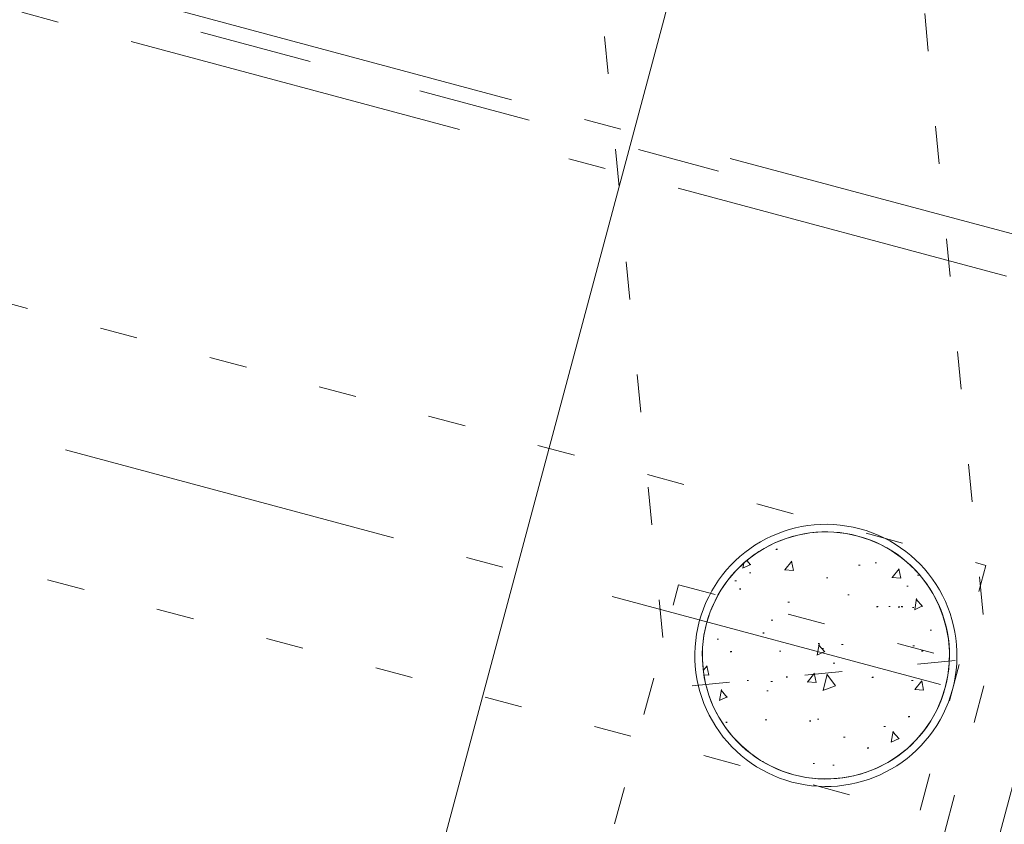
# Model space of a CAD drawing. Header units: millimetres. Extents: x -62314 to 79800, y -34032 to 28340.
# Tile 133 of 256: x 65728 to 66648, y -11776 to -11024. Entities that reach past the tile are written whole.
import ezdxf

# ---------------------------------------------------------------- set-up
doc = ezdxf.new("R2010")
doc.units = ezdxf.units.MM
doc.header["$LTSCALE"] = 508
doc.header["$PDMODE"] = 1
doc.header["$PDSIZE"] = -2
for name, pattern in [('Dash Style-1', [0.41664, 0.20828, -0.20836]), ('Dash Style-5', [0.20828000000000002, 0.069425, -0.138855]), ('Dash Style-6', [1.0416400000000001, 0.625, -0.20828, 0.06943000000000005, -0.13893])]:
    doc.linetypes.add(name, pattern=pattern)
for name, color, linetype, lineweight in [('(00) tekening-aanzicht grijs', 8, 'Continuous', 0), ('(00) tekening-stramien-algemeen', 7, 'Dash Style-6', 0), ('(28) hoofddraagconstructie-bovenliggend', 1, 'Dash Style-5', 0), ('(__) constructies_materialen-q beton', 6, 'Continuous', 0), ('(__) constructies_materialen-Xh2 staalproducten', 1, 'Continuous', 0), ('None', 7, 'Continuous', 0)]:
    doc.layers.add(name, color=color, linetype=linetype, lineweight=lineweight)

# ---------------------------------------------------------------- blocks, each defined once
blk = doc.blocks.new('kolom 244.5x6.3-staal-beton')
at = {"layer": '(__) constructies_materialen-q beton', "linetype": 'Continuous', "lineweight": 0, "transparency": 33554687}
h = blk.add_hatch(dxfattribs=at)
h.set_pattern_fill('(__)q beton gewapend fijn 1_5', color=253, style=0, pattern_type=2)
h.set_pattern_definition([(95, (0, 0), (77.05205769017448, 64.65435867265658), [10.4775, -115.2525])])
h.paths.add_polyline_path([(115.4999999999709, 7.072335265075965e-15), (114.9438359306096, -11.32097970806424), (113.280699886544, -22.53293219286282), (110.526608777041, -33.5278802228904), (106.7080860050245, -44.19993643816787), (101.8619060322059, -54.44632310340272), (96.03474022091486, -64.16836191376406), (89.28270736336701, -73.27242432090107), (81.67083322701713, -81.67083322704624), (73.27242432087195, -89.28270736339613), (64.16836191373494, -96.03474022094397), (54.44632310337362, -101.861906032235), (44.19993643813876, -106.7080860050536), (33.5278802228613, -110.5266087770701), (22.53293219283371, -113.2806998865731), (11.32097970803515, -114.9438359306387), (-2.91038304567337e-11, -115.5), (-11.32097970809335, -114.9438359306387), (-22.53293219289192, -113.2806998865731), (-33.52788022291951, -110.5266087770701), (-44.19993643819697, -106.7080860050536), (-54.44632310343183, -101.861906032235), (-64.16836191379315, -96.03474022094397), (-73.27242432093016, -89.28270736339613), (-81.67083322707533, -81.67083322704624), (-89.28270736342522, -73.27242432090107), (-96.03474022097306, -64.16836191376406), (-101.8619060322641, -54.44632310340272), (-106.7080860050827, -44.19993643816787), (-110.5266087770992, -33.5278802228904), (-113.2806998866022, -22.53293219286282), (-114.9438359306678, -11.32097970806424), (-115.5000000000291, 7.072335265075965e-15), (-114.9438359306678, 11.32097970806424), (-113.2806998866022, 22.53293219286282), (-110.5266087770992, 33.5278802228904), (-106.7080860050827, 44.19993643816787), (-101.8619060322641, 54.44632310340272), (-96.03474022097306, 64.16836191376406), (-89.28270736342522, 73.27242432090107), (-81.67083322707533, 81.67083322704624), (-73.27242432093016, 89.28270736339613), (-64.16836191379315, 96.03474022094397), (-54.44632310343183, 101.861906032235), (-44.19993643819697, 106.7080860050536), (-33.52788022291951, 110.5266087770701), (-22.53293219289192, 113.2806998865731), (-11.32097970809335, 114.9438359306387), (-2.91038304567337e-11, 115.5), (11.32097970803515, 114.9438359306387), (22.53293219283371, 113.2806998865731), (33.5278802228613, 110.5266087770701), (44.19993643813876, 106.7080860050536), (54.44632310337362, 101.861906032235), (64.16836191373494, 96.03474022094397), (73.27242432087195, 89.28270736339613), (81.67083322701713, 81.67083322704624), (89.28270736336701, 73.27242432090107), (96.03474022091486, 64.16836191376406), (101.8619060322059, 54.44632310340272), (106.7080860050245, 44.19993643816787), (110.526608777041, 33.5278802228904), (113.280699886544, 22.53293219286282), (114.9438359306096, 11.32097970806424)])
h = blk.add_hatch(dxfattribs=at)
h.set_pattern_fill('(__)q beton gewapend fijn 1_5-1', color=8, style=0, pattern_type=2)
h.set_pattern_definition([(40.00000000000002, (0, 0), (-88.00983895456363, 60.59735359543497), [8.382000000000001, -92.202]), (145.451, (6.420980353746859, 5.387844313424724), (-10.95718694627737, 125.2516302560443), [8.9045, -97.9495]), (91.1842, (-19.75656346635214, 19.75656346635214), (121.7756337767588, 89.07437708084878), [15.71625, -172.87875]), (141.6356, (-9.608612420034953, 27.17943104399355), (-3.897379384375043, 188.5545378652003), [13.35675, -146.92425]), (36.18400000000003, (-19.75656346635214, 19.75656346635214), (-3.897064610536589, 188.5545119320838), [12.573, -138.303]), (66, (-4.939140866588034, 24.69570433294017), (98.73630320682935, 19.19239741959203), [10.4775, -115.2525]), (11.00000000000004, (-4.939140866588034, 24.69570433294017), (-47.59695958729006, 95.66765625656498), [8.382000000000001, -92.202]), (116.4514, (3.28884556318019, 26.29505259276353), (51.13902178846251, 114.8600508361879), [8.9045, -97.9495]), (82.50000000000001, (0, 0), (-31.68300798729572, 34.08537752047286), [0.011, -277.22365]), (82.50000000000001, (302.014526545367, 2294.028082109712), (-31.68300798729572, 34.08537752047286), [0.011, -277.22365]), (82.50000000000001, (302.0509955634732, 2294.30509180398), (-31.68300798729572, 34.08537752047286), [0.011, -277.22365]), (82.50000000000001, (612.4023396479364, 4651.657590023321), (-31.68300798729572, 34.08537752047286), [0.011, -277.22365]), (82.50000000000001, (612.4388086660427, 4651.934599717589), (-31.68300798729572, 34.08537752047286), [0.011, -277.22365]), (52.5, (0, 0), (-12.97435002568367, 64.94785015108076), [0.011, -177.61755]), (52.5, (825.3347358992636, 1075.597168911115), (-12.97435002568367, 64.94785015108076), [0.011, -177.61755]), (52.5, (825.5048238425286, 1075.818831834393), (-12.97435002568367, 64.94785015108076), [0.011, -177.61755]), (52.5, (2201.669364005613, 2869.271377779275), (-12.97435002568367, 64.94785015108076), [0.011, -177.61755]), (52.5, (2201.839451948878, 2869.493040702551), (-12.97435002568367, 64.94785015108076), [0.011, -177.61755]), (12.5, (-22.02856826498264, -22.02856826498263), (54.9603246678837, 50.50440757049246), [0.011, -288.4695]), (12.5, (844.311515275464, 170.034404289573), (54.9603246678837, 50.50440757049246), [0.011, -288.4695]), (12.5, (844.5842923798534, 170.0948775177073), (54.9603246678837, 50.50440757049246), [0.011, -288.4695]), (12.5, (3546.987065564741, 769.2031486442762), (54.9603246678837, 50.50440757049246), [0.011, -288.4695]), (12.5, (3547.259842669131, 769.2636218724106), (54.9603246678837, 50.50440757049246), [0.011, -288.4695]), (2.499999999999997, (-31.90684999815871, -31.90684999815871), (47.72014743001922, 67.4973160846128), [0.011, -220.4356]), (2.499999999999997, (1120.498170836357, 18.40823982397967), (47.72014743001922, 67.4973160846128), [0.011, -220.4356]), (2.499999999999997, (1120.777304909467, 18.42042708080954), (47.72014743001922, 67.4973160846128), [0.011, -220.4356]), (2.499999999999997, (2957.367852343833, 98.60770211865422), (47.72014743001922, 67.4973160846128), [0.011, -220.4356]), (2.499999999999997, (2957.646986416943, 98.61988937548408), (47.72014743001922, 67.4973160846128), [0.011, -220.4356])])
h.paths.add_polyline_path([(115.4999999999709, 7.072335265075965e-15), (114.9438359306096, -11.32097970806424), (113.280699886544, -22.53293219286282), (110.526608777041, -33.5278802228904), (106.7080860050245, -44.19993643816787), (101.8619060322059, -54.44632310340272), (96.03474022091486, -64.16836191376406), (89.28270736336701, -73.27242432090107), (81.67083322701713, -81.67083322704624), (73.27242432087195, -89.28270736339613), (64.16836191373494, -96.03474022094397), (54.44632310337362, -101.861906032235), (44.19993643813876, -106.7080860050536), (33.5278802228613, -110.5266087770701), (22.53293219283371, -113.2806998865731), (11.32097970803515, -114.9438359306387), (-2.91038304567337e-11, -115.5), (-11.32097970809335, -114.9438359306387), (-22.53293219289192, -113.2806998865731), (-33.52788022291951, -110.5266087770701), (-44.19993643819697, -106.7080860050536), (-54.44632310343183, -101.861906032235), (-64.16836191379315, -96.03474022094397), (-73.27242432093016, -89.28270736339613), (-81.67083322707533, -81.67083322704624), (-89.28270736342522, -73.27242432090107), (-96.03474022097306, -64.16836191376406), (-101.8619060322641, -54.44632310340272), (-106.7080860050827, -44.19993643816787), (-110.5266087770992, -33.5278802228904), (-113.2806998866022, -22.53293219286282), (-114.9438359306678, -11.32097970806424), (-115.5000000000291, 7.072335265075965e-15), (-114.9438359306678, 11.32097970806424), (-113.2806998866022, 22.53293219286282), (-110.5266087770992, 33.5278802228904), (-106.7080860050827, 44.19993643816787), (-101.8619060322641, 54.44632310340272), (-96.03474022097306, 64.16836191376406), (-89.28270736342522, 73.27242432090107), (-81.67083322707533, 81.67083322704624), (-73.27242432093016, 89.28270736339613), (-64.16836191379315, 96.03474022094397), (-54.44632310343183, 101.861906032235), (-44.19993643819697, 106.7080860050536), (-33.52788022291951, 110.5266087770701), (-22.53293219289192, 113.2806998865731), (-11.32097970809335, 114.9438359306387), (-2.91038304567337e-11, 115.5), (11.32097970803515, 114.9438359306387), (22.53293219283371, 113.2806998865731), (33.5278802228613, 110.5266087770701), (44.19993643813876, 106.7080860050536), (54.44632310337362, 101.861906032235), (64.16836191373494, 96.03474022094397), (73.27242432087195, 89.28270736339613), (81.67083322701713, 81.67083322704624), (89.28270736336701, 73.27242432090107), (96.03474022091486, 64.16836191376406), (101.8619060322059, 54.44632310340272), (106.7080860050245, 44.19993643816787), (110.526608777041, 33.5278802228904), (113.280699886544, 22.53293219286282), (114.9438359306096, 11.32097970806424)])
at = {"layer": '(__) constructies_materialen-q beton', "color": 5, "lineweight": 0, "transparency": 33554687, "flags": 128}
blk.add_lwpolyline([(115.4999999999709, 7.072335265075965e-15), (114.9438359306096, -11.32097970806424), (113.280699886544, -22.53293219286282), (110.526608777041, -33.5278802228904), (106.7080860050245, -44.19993643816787), (101.8619060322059, -54.44632310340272), (96.03474022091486, -64.16836191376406), (89.28270736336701, -73.27242432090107), (81.67083322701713, -81.67083322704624), (73.27242432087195, -89.28270736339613), (64.16836191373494, -96.03474022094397), (54.44632310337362, -101.861906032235), (44.19993643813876, -106.7080860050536), (33.5278802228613, -110.5266087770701), (22.53293219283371, -113.2806998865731), (11.32097970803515, -114.9438359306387), (-2.91038304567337e-11, -115.5), (-11.32097970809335, -114.9438359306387), (-22.53293219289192, -113.2806998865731), (-33.52788022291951, -110.5266087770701), (-44.19993643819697, -106.7080860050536), (-54.44632310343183, -101.861906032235), (-64.16836191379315, -96.03474022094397), (-73.27242432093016, -89.28270736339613), (-81.67083322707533, -81.67083322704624), (-89.28270736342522, -73.27242432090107), (-96.03474022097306, -64.16836191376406), (-101.8619060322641, -54.44632310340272), (-106.7080860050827, -44.19993643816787), (-110.5266087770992, -33.5278802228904), (-113.2806998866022, -22.53293219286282), (-114.9438359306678, -11.32097970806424), (-115.5000000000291, 7.072335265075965e-15), (-114.9438359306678, 11.32097970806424), (-113.2806998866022, 22.53293219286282), (-110.5266087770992, 33.5278802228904), (-106.7080860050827, 44.19993643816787), (-101.8619060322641, 54.44632310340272), (-96.03474022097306, 64.16836191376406), (-89.28270736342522, 73.27242432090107), (-81.67083322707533, 81.67083322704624), (-73.27242432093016, 89.28270736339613), (-64.16836191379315, 96.03474022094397), (-54.44632310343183, 101.861906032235), (-44.19993643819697, 106.7080860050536), (-33.52788022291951, 110.5266087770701), (-22.53293219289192, 113.2806998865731), (-11.32097970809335, 114.9438359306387), (-2.91038304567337e-11, 115.5), (11.32097970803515, 114.9438359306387), (22.53293219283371, 113.2806998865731), (33.5278802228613, 110.5266087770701), (44.19993643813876, 106.7080860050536), (54.44632310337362, 101.861906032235), (64.16836191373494, 96.03474022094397), (73.27242432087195, 89.28270736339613), (81.67083322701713, 81.67083322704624), (89.28270736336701, 73.27242432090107), (96.03474022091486, 64.16836191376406), (101.8619060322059, 54.44632310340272), (106.7080860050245, 44.19993643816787), (110.526608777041, 33.5278802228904), (113.280699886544, 22.53293219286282), (114.9438359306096, 11.32097970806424)], close=True, dxfattribs=at)
at = {"layer": '(__) constructies_materialen-Xh2 staalproducten', "color": 3, "lineweight": 0, "transparency": 33554687, "flags": 128}
for points in [[(-122.5000000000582, 0, -0.4142135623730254), (-2.91038304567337e-11, 122.5, -0.4142135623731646), (122.5, 0, -0.4142135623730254), (-2.91038304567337e-11, -122.5, -0.4142135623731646)], [(-115.5000000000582, 0, -0.4142135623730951), (-5.820766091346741e-11, 115.5, -0.4142135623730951), (115.4999999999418, 0, -0.4142135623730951), (-5.820766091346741e-11, -115.5, -0.4142135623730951)]]:
    blk.add_lwpolyline(points, format="xyb", close=True, dxfattribs=at)
at = {"layer": 'None', "color": 7, "linetype": 'Continuous', "lineweight": 0, "transparency": 33554687}
blk.add_point((0, 0), dxfattribs=at)
blk = doc.blocks.new('blok b-v1-gevel_constructie')
at = {"layer": '(28) hoofddraagconstructie-bovenliggend', "color": 2, "lineweight": 0, "transparency": 33554687, "flags": 128}
for points in [[(18051.76625172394, 22710.27110299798), (20159.15245355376, 17091.91610856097), (19878.26197013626, 16986.55702577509), (17770.87576830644, 22604.9120202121)], [(6476.489670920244, 17174.47970323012), (20135.48967092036, 17174.47970323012), (20135.48967092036, 16934.47970323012), (6476.489670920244, 16934.47970323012)], [(19862.98967092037, 17082.58423067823), (20162.98967092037, 17082.58423067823), (20162.98967092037, 8220.513328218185), (19862.98967092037, 8220.513328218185)]]:
    blk.add_lwpolyline(points, close=True, dxfattribs=at)
at = {"layer": 'None', "color": 17, "transparency": 33554687}
blk.add_blockref('kolom 244.5x6.3-staal-beton', (20012.98967092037, 17054.47970323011), dxfattribs=at)
blk = doc.blocks.new('blok B 01 (2D)')
at = {"layer": '(00) tekening-aanzicht grijs', "color": 17, "lineweight": 0, "transparency": 33554687, "flags": 128}
blk.add_lwpolyline([(67147.09514475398, 17815), (67147.15076180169, 17815, 0.1202174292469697), (58755.97869545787, 30980.71516813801), (59001.1065498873, 31046.44447577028), (59684.33452718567, 30368.23963572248), (59885.20713932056, 30565.96818297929, -0.1122644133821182), (67637.5087248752, 17925.97122153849, -0.0004036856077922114), (67654.78701621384, 17874.81962679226), (67653.58647467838, 17874.12649381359, -0.06882297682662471), (67692.99967906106, 17589.14521631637), (67692.99967906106, 8520.644394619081), (67192.99967906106, 8520.644394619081), (67192.99967906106, 17589.14521631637, 0.0818218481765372), (67163.93298877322, 17765.57788571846)], format="xyb", dxfattribs=at)
at = {"layer": '(28) hoofddraagconstructie-bovenliggend', "color": 2, "lineweight": 0, "transparency": 33554687, "flags": 128}
blk.add_lwpolyline([(53956.49967906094, 17174.46181179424), (67615.49967906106, 17174.46181179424), (67615.49967906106, 16934.46181179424), (53956.49967906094, 16934.46181179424)], close=True, dxfattribs=at)
at = {"layer": 'None', "color": 17, "lineweight": 0, "transparency": 33554687}
blk.add_line((67192.99967906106, 17589.14521631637), (67192.99967906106, 8520.644394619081), dxfattribs=at)
at = {"layer": 'None', "color": 17, "transparency": 33554687}
blk.add_blockref('blok b-v1-gevel_constructie', (47480.01000814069, -0.01789143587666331), dxfattribs=at)
blk = doc.blocks.new('Group-176-1')
at = {"layer": '(00) tekening-stramien-algemeen', "color": 2, "lineweight": 0, "transparency": 33554687}
for p, q in [((71038.01204931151, 6410.013377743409), (50512.97184040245, 6410.013377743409)), ((71037.49955127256, 5986.013238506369), (50512.99917291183, 5986.013238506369))]:
    blk.add_line(p, q, dxfattribs=at)
blk = doc.blocks.new('Stramien blok B')
at = {"layer": '(00) tekening-stramien-algemeen', "color": 2, "lineweight": 0, "transparency": 33554687}
blk.add_line((64860.01443130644, 6370.549060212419), (67560.00274202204, 6370.549060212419), dxfattribs=at)
blk.add_arc((35700.80820896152, -3868.706813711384), 33612.33099617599, 18.04470810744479, 49.82225263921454, dxfattribs=at)
at = {"layer": 'None', "color": 17, "transparency": 33554687}
blk.add_blockref('Group-176-1', (0, 0), dxfattribs=at)

msp = doc.modelspace()

# ---------------------------------------------------------------- linework, layer by layer
at = {"layer": 'None', "color": 17, "linetype": 'Dash Style-1', "lineweight": 0, "transparency": 33554687, "flags": 128}
msp.add_lwpolyline([(51623.63558727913, -13551.48522014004), (53208.72523196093, -7635.850142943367), (66381.05997573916, -11165.3666387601)], dxfattribs=at)

# ---------------------------------------------------------------- block references
at = {"layer": 'None', "color": 17, "transparency": 33554687}
for name, p, rotation in [('blok B 01 (2D)', (-3125.943378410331, -10622.92537699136), 344.9999999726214), ('Stramien blok B', (0, 0), 344.9999645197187)]:
    msp.add_blockref(name, p, dxfattribs=dict(at, rotation=rotation))

doc.saveas('drawing.dxf')
